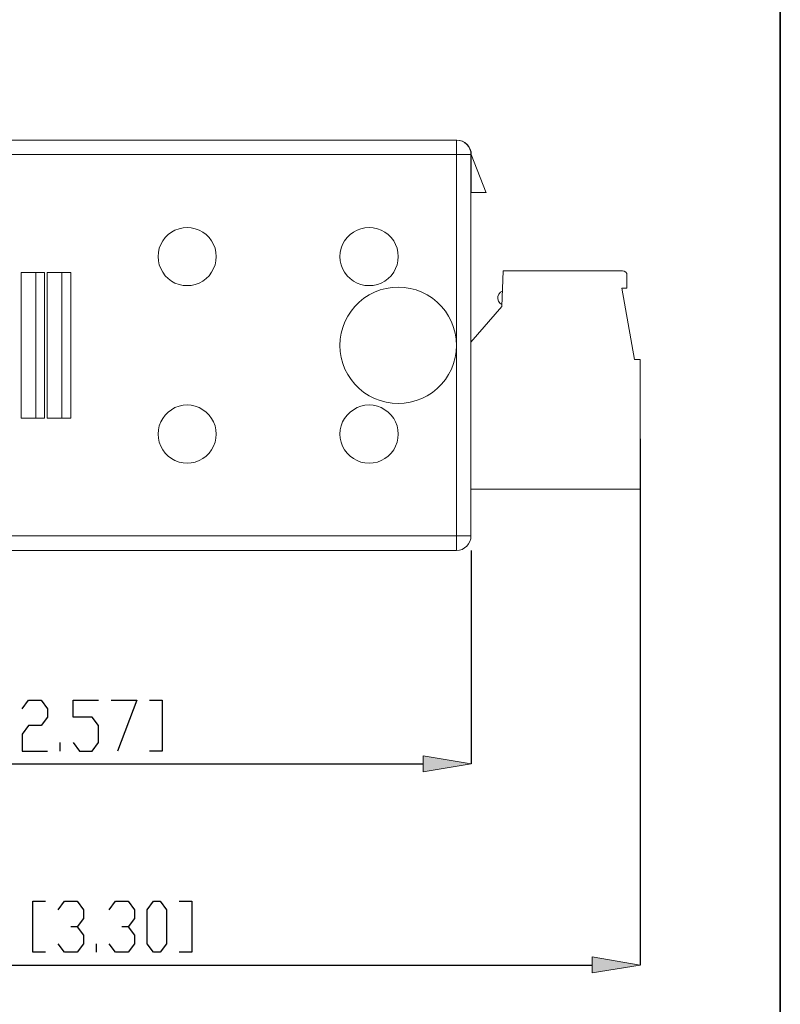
# Model space of a CAD drawing. Header units: inches. Extents: x 6 to 291, y 50 to 248.
# Tile 24 of 24: x 243 to 291, y 144 to 206. Entities that reach past the tile are written whole.
import ezdxf

# ---------------------------------------------------------------- set-up
doc = ezdxf.new("R2010")
doc.units = ezdxf.units.IN
doc.header["$MEASUREMENT"] = 0
doc.layers.add('Livello 1', color=7, linetype='Continuous')

# ---------------------------------------------------------------- blocks, each defined once
blk = doc.blocks.new('block 2')
at = {"layer": 'Livello 1'}
h = blk.add_hatch(color=7, dxfattribs=at)
h.dxf.hatch_style = 2
h.paths.add_polyline_path([(268.503, 159.583), (268.503, 158.577), (271.53, 159.085)])
h = blk.add_hatch(color=7, dxfattribs=at)
h.dxf.hatch_style = 2
h.paths.add_polyline_path([(279.139, 146.904), (279.139, 145.898), (282.166, 146.396)])
at = {"layer": 'Livello 1', "color": 7, "lineweight": 15}
for points in [[(270.598, 198.392), (239.155, 198.392)], [(271.508, 197.481), (271.498, 197.651), (271.445, 197.831), (271.36, 197.989), (271.244, 198.127), (271.106, 198.243), (270.947, 198.328), (270.778, 198.381), (270.598, 198.392), (270.598, 198.381), (270.598, 198.328), (270.598, 198.243), (270.598, 198.127), (270.598, 197.989), (270.598, 197.831), (270.598, 197.651), (270.598, 197.481)], [(270.619, 198.392), (270.799, 198.381), (270.969, 198.328), (271.127, 198.243), (271.265, 198.127), (271.381, 197.989), (271.466, 197.831), (271.519, 197.651), (271.53, 197.481), (271.53, 195.09), (271.508, 195.09)], [(271.508, 173.447), (271.508, 197.481), (270.598, 197.481), (270.598, 173.447)], [(272.461, 195.068), (271.53, 197.481)], [(271.53, 197.429), (271.53, 197.439)], [(272.429, 195.09), (272.44, 195.09), (272.154, 195.09), (271.53, 195.09)], [(255.464, 191.057), (255.443, 191.322), (255.39, 191.576), (255.295, 191.819), (255.168, 192.052), (255.009, 192.253), (254.829, 192.444), (254.617, 192.603), (254.385, 192.73), (254.141, 192.814), (253.887, 192.867), (253.623, 192.888), (253.369, 192.867), (253.115, 192.814), (252.861, 192.73), (252.638, 192.603), (252.427, 192.444), (252.236, 192.253), (252.088, 192.052), (251.961, 191.819), (251.866, 191.576), (251.813, 191.322), (251.792, 191.057), (251.813, 190.793), (251.866, 190.539), (251.961, 190.295), (252.088, 190.063), (252.236, 189.851), (252.427, 189.671), (252.638, 189.512), (252.861, 189.385), (253.115, 189.301), (253.369, 189.237), (253.623, 189.226), (253.887, 189.237), (254.141, 189.301), (254.385, 189.385), (254.617, 189.512), (254.829, 189.671), (255.009, 189.851), (255.168, 190.063), (255.295, 190.295), (255.39, 190.539), (255.443, 190.793), (255.464, 191.057)], [(266.926, 191.057), (266.905, 191.322), (266.852, 191.576), (266.756, 191.819), (266.64, 192.052), (266.481, 192.253), (266.291, 192.444), (266.079, 192.603), (265.857, 192.73), (265.613, 192.814), (265.349, 192.867), (265.095, 192.888), (264.83, 192.867), (264.576, 192.814), (264.333, 192.73), (264.1, 192.603), (263.888, 192.444), (263.708, 192.253), (263.55, 192.052), (263.423, 191.819), (263.327, 191.576), (263.275, 191.322), (263.253, 191.057), (263.275, 190.793), (263.327, 190.539), (263.423, 190.295), (263.55, 190.063), (263.708, 189.851), (263.888, 189.671), (264.1, 189.512), (264.333, 189.385), (264.576, 189.301), (264.83, 189.237), (265.095, 189.226), (265.349, 189.237), (265.613, 189.301), (265.857, 189.385), (266.079, 189.512), (266.291, 189.671), (266.481, 189.851), (266.64, 190.063), (266.756, 190.295), (266.852, 190.539), (266.905, 190.793), (266.926, 191.057)], [(244.637, 180.876), (244.637, 190.052), (243.166, 190.052), (243.166, 180.876)], [(244.087, 190.052), (244.087, 180.876)], [(244.817, 190.052), (244.817, 180.876)], [(246.288, 190.052), (244.817, 190.052)], [(244.817, 180.876), (246.288, 180.876), (246.288, 190.052)], [(245.738, 190.052), (245.738, 180.876)], [(273.456, 187.914), (273.53, 190.158), (281.065, 190.158)], [(281.012, 189.057), (281.34, 189.057), (281.34, 189.883), (281.33, 189.988), (281.266, 190.073), (281.171, 190.137), (281.065, 190.158)], [(281.34, 189.883), (281.33, 189.988), (281.266, 190.073), (281.171, 190.137), (281.065, 190.158)], [(270.598, 185.459), (270.577, 185.84), (270.514, 186.221), (270.418, 186.591), (270.281, 186.951), (270.101, 187.3), (269.9, 187.618), (269.656, 187.914), (269.381, 188.189), (269.085, 188.433), (268.757, 188.634), (268.418, 188.814), (268.058, 188.951), (267.688, 189.047), (267.307, 189.11), (266.926, 189.131), (266.545, 189.11), (266.164, 189.047), (265.793, 188.951), (265.434, 188.814), (265.095, 188.634), (264.767, 188.433), (264.47, 188.189), (264.195, 187.914), (263.962, 187.618), (263.751, 187.3), (263.571, 186.951), (263.433, 186.591), (263.338, 186.221), (263.275, 185.84), (263.253, 185.459), (263.275, 185.078), (263.338, 184.697), (263.433, 184.326), (263.571, 183.967), (263.751, 183.628), (263.962, 183.3), (264.195, 183.003), (264.47, 182.739), (264.767, 182.495), (265.095, 182.284), (265.434, 182.114), (265.793, 181.977), (266.164, 181.871), (266.545, 181.808), (266.926, 181.797), (267.307, 181.808), (267.688, 181.871), (268.058, 181.977), (268.418, 182.114), (268.757, 182.284), (269.085, 182.495), (269.381, 182.739), (269.656, 183.003), (269.9, 183.3), (270.101, 183.628), (270.281, 183.967), (270.418, 184.326), (270.514, 184.697), (270.577, 185.078), (270.598, 185.459)], [(273.487, 188.877), (273.36, 188.803), (273.255, 188.687), (273.202, 188.549), (273.202, 188.39), (273.244, 188.253), (273.329, 188.126), (273.456, 188.041)], [(281.012, 189.057), (281.806, 184.559), (282.166, 184.559), (282.166, 176.399)], [(271.508, 185.67), (273.456, 187.914)], [(255.464, 179.871), (255.443, 180.125), (255.39, 180.379), (255.295, 180.633), (255.168, 180.855), (255.009, 181.067), (254.829, 181.257), (254.617, 181.405), (254.385, 181.532), (254.141, 181.628), (253.887, 181.681), (253.623, 181.702), (253.369, 181.681), (253.115, 181.628), (252.861, 181.532), (252.638, 181.405), (252.427, 181.257), (252.236, 181.067), (252.088, 180.855), (251.961, 180.633), (251.866, 180.379), (251.813, 180.125), (251.792, 179.871), (251.813, 179.606), (251.866, 179.352), (251.961, 179.109), (252.088, 178.876), (252.236, 178.664), (252.427, 178.484), (252.638, 178.326), (252.861, 178.199), (253.115, 178.103), (253.369, 178.05), (253.623, 178.029), (253.887, 178.05), (254.141, 178.103), (254.385, 178.199), (254.617, 178.326), (254.829, 178.484), (255.009, 178.664), (255.168, 178.876), (255.295, 179.109), (255.39, 179.352), (255.443, 179.606), (255.464, 179.871)], [(266.926, 179.871), (266.905, 180.125), (266.852, 180.379), (266.756, 180.633), (266.64, 180.855), (266.481, 181.067), (266.291, 181.257), (266.079, 181.405), (265.857, 181.532), (265.613, 181.628), (265.349, 181.681), (265.095, 181.702), (264.83, 181.681), (264.576, 181.628), (264.333, 181.532), (264.1, 181.405), (263.888, 181.257), (263.708, 181.067), (263.55, 180.855), (263.423, 180.633), (263.327, 180.379), (263.275, 180.125), (263.253, 179.871), (263.275, 179.606), (263.327, 179.352), (263.423, 179.109), (263.55, 178.876), (263.708, 178.664), (263.888, 178.484), (264.1, 178.326), (264.333, 178.199), (264.576, 178.103), (264.83, 178.05), (265.095, 178.029), (265.349, 178.05), (265.613, 178.103), (265.857, 178.199), (266.079, 178.326), (266.291, 178.484), (266.481, 178.664), (266.64, 178.876), (266.756, 179.109), (266.852, 179.352), (266.905, 179.606), (266.926, 179.871)], [(243.166, 180.876), (244.637, 180.876)], [(282.166, 176.399), (271.508, 176.399)], [(239.145, 172.526), (270.598, 172.526), (270.598, 172.6), (270.598, 172.801), (270.598, 173.097), (270.598, 173.447)], [(270.598, 173.447), (271.508, 173.447), (271.498, 173.267), (271.445, 173.097), (271.36, 172.939), (271.244, 172.801), (271.106, 172.685), (270.947, 172.6), (270.778, 172.547), (270.598, 172.526)]]:
    blk.add_lwpolyline(points, dxfattribs=at)
at = {"layer": 'Livello 1', "color": 253, "lineweight": 15}
for points in [[(239.695, 197.481), (270.598, 197.481)], [(270.598, 173.447), (239.674, 173.447)]]:
    blk.add_lwpolyline(points, dxfattribs=at)
at = {"layer": 'Livello 1', "color": 7, "lineweight": 25}
for points in [[(282.166, 179.564), (282.166, 146.396)], [(271.53, 172.526), (271.53, 159.085)], [(243.23, 162.556), (243.632, 163.096), (244.426, 163.096), (244.828, 162.556), (244.828, 162.027), (244.426, 161.488), (243.632, 161.488), (243.23, 160.958), (243.23, 159.879), (244.828, 159.879)], [(246.436, 160.419), (246.839, 159.879), (247.643, 159.879), (248.045, 160.419), (248.045, 161.488), (247.643, 162.027), (246.436, 162.027), (246.436, 163.096), (248.045, 163.096)], [(248.839, 163.096), (250.448, 163.096), (249.241, 159.879)], [(251.252, 163.096), (252.056, 163.096), (252.056, 159.879), (251.252, 159.879)], [(245.632, 159.879), (245.632, 160.419)], [(214.739, 159.085), (268.503, 159.085)], [(244.701, 147.2), (243.896, 147.2), (243.896, 150.417), (244.701, 150.417)], [(245.495, 149.878), (245.897, 150.417), (246.701, 150.417), (247.103, 149.878), (247.103, 149.338), (246.701, 148.809), (246.299, 148.809)], [(248.712, 149.878), (249.114, 150.417), (249.918, 150.417), (250.31, 149.878), (250.31, 149.338), (249.918, 148.809), (249.516, 148.809)], [(251.516, 147.2), (251.114, 147.74), (251.114, 149.878), (251.516, 150.417), (251.919, 150.417), (252.321, 149.878), (252.321, 147.74), (251.919, 147.2), (251.516, 147.2)], [(253.125, 150.417), (253.929, 150.417), (253.929, 147.2), (253.125, 147.2)], [(246.701, 148.809), (247.103, 148.269), (247.103, 147.74), (246.701, 147.2), (245.897, 147.2), (245.495, 147.74)], [(249.918, 148.809), (250.31, 148.269), (250.31, 147.74), (249.918, 147.2), (249.114, 147.2), (248.712, 147.74)], [(247.908, 147.2), (247.908, 147.74)], [(208.241, 146.396), (279.139, 146.396)]]:
    blk.add_lwpolyline(points, dxfattribs=at)
at = {"layer": 'Livello 1', "lineweight": 0}
for points in [[(268.503, 159.583), (268.503, 158.577), (271.53, 159.085), (268.503, 159.583)], [(268.503, 159.583), (268.503, 158.577), (271.53, 159.085), (268.503, 159.583)], [(279.139, 146.904), (279.139, 145.898), (282.166, 146.396), (279.139, 146.904)], [(279.139, 146.904), (279.139, 145.898), (282.166, 146.396), (279.139, 146.904)]]:
    blk.add_lwpolyline(points, dxfattribs=at)

msp = doc.modelspace()

# ---------------------------------------------------------------- linework, layer by layer
at = {"layer": 'Livello 1', "color": 7, "lineweight": 35}
msp.add_lwpolyline([(291, 247.519), (6, 247.519), (6, 49.568), (291, 49.568), (291, 247.519)], dxfattribs=at)

# ---------------------------------------------------------------- block references
at = {"layer": 'Livello 1'}
msp.add_blockref('block 2', (0, 0), dxfattribs=at)

doc.saveas('drawing.dxf')
